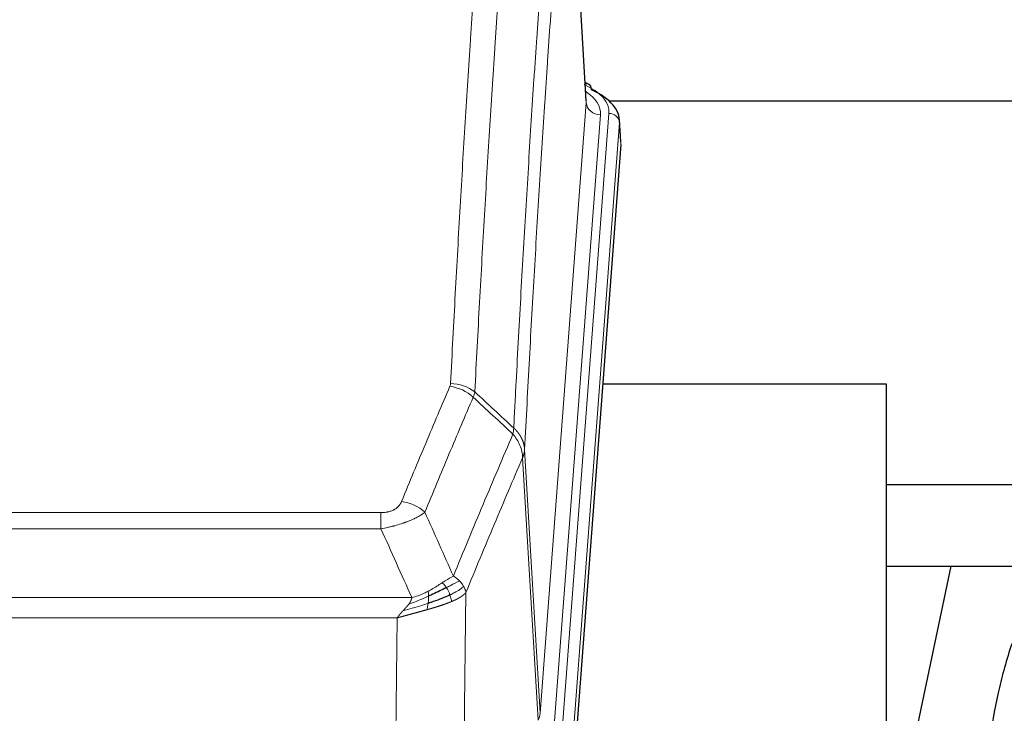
# Model space of a CAD drawing. Header units: inches. Extents: x 0 to 23760, y -13 to 16800.
# Tile 90 of 222: x 3705 to 3983, y 13853 to 14049. Entities that reach past the tile are written whole.
import ezdxf

# ---------------------------------------------------------------- set-up
doc = ezdxf.new("R2010")
doc.units = ezdxf.units.IN
doc.layers.add('254', color=7, linetype='Continuous', true_color=0xffffff)

msp = doc.modelspace()

# ---------------------------------------------------------------- linework, layer by layer
at = {"layer": '254', "color": 110, "linetype": 'Continuous', "lineweight": 13}
for p, q in [((3865.055, 14025.841), (3859.807, 14112.43)), ((3851.989, 13853.068), (3865.055, 14025.841)), ((3858.328, 13849.489), (3871.439, 14022.849)), ((3869.047, 14022.414), (3855.981, 13849.641)), ((3874.433, 14020.279), (3861.322, 13846.919)), ((3874.813, 14014), (3874.433, 14020.279)), ((3851.407, 13851.159), (3847.056, 13925.411)), ((3847.612, 13927.744), (3851.989, 13853.068)), ((3601.62, 13909.863), (3806.963, 13909.863)), ((3806.963, 13905.3), (3806.963, 13909.863)), ((3806.963, 13905.3), (3601.62, 13905.3)), ((3831.013, 13887.266), (3830.056, 13811.615)), ((3592.889, 13885.82), (3815.694, 13885.82)), ((3811.581, 13880.076), (3597.001, 13880.076)), ((3810.613, 13803.58), (3811.581, 13880.076))]:
    msp.add_line(p, q, dxfattribs=at)
at = {"layer": '254', "color": 2, "linetype": 'Continuous', "lineweight": 25}
for p, q in [((3865.06, 14026.416), (3859.809, 14113.053)), ((3865.691, 14031.123), (3864.748, 14031.559)), ((4010.788, 14026.289), (3871.602, 14026.289)), ((3874.819, 14014.783), (3874.438, 14021.066)), ((3874.813, 14014), (3861.695, 13840.546)), ((3949.951, 13946.236), (3869.683, 13946.236)), ((3949.951, 13757.434), (3949.951, 13946.236)), ((4010.788, 13917.686), (3949.947, 13917.686)), ((3968.178, 13894.746), (3949.951, 13808.261)), ((3949.955, 13894.748), (4020.388, 13894.748))]:
    msp.add_line(p, q, dxfattribs=at)
at = {"layer": '254', "color": 110, "linetype": 'Continuous', "lineweight": 13}
for centre, major_axis, ratio, start_param, end_param in [((3864.433, 14028.4), (1.258, 2.724), 0.6272114, 6.2831797, 6.7581181), ((3847.419, 14023.223), (24.034, 0.016), 0.461198, 6.2480186, 7.0671317), ((3845.028, 14022.788), (24.034, 0.016), 0.461198, 6.2480186, 6.8801307), ((3869.047, 14025.962), (3.989, -0.302), 0.8864705, 3.2608937, 4.7793301), ((3871.439, 14020.188), (2.991, -0.226), 0.8864705, 0.119301, 1.6377375), ((3826.471, 13937.323), (-9.188, 3.948), 0.8056434, 4.2999866, 5.045624), ((3826.658, 13938.115), (-9.987, 0.512), 0.8285973, 3.9974013, 4.7548106), ((3812.81, 13904.862), (9.245, -3.812), 0.7933159, 1.14397, 1.886928), ((3831.963, 13853.58), (-20.038, 0.241), 0.4621297, 2.903225, 3.1123764)]:
    msp.add_ellipse(centre, major_axis=major_axis, ratio=ratio, start_param=start_param, end_param=end_param, dxfattribs=at)
at = {"layer": '254', "color": 2, "linetype": 'Continuous', "lineweight": 25}
for centre, major_axis, ratio, start_param, end_param in [((3864.433, 14028.4), (1.258, 2.724), 0.6272114, 5.3993548, 6.2831797), ((3847.419, 14020.562), (27.03, 0.194), 0.4633579, 6.2451225, 7.0642357)]:
    msp.add_ellipse(centre, major_axis=major_axis, ratio=ratio, start_param=start_param, end_param=end_param, dxfattribs=at)
at = {"layer": '254', "color": 110, "linetype": 'Continuous', "lineweight": 13}
for points, knots in [([(3826.658, 13946.404), (3827.096, 13954.983), (3827.986, 13971.902), (3828.907, 13988.344), (3829.609, 14000.497), (3829.845, 14004.518), (3830.321, 14012.501), (3830.561, 14016.462), (3831.286, 14028.258), (3831.777, 14035.999), (3832.401, 14045.524), (3832.526, 14047.421), (3832.777, 14051.199), (3833.156, 14056.844), (3833.538, 14062.418), (3834.309, 14073.472), (3835.351, 14087.961), (3836.959, 14108.946), (3838.059, 14122.436), (3838.617, 14129.056)], [0, 0, 0, 0, 0.125, 0.25, 0.25, 0.3125, 0.3125, 0.375, 0.375, 0.5, 0.5, 0.53125, 0.53125, 0.5625, 0.625, 0.625, 0.75, 0.875, 1, 1, 1, 1]), ([(3845.5, 14126.467), (3844.942, 14119.854), (3843.84, 14106.38), (3842.23, 14085.419), (3841.186, 14070.947), (3840.415, 14059.905), (3840.032, 14054.338), (3839.653, 14048.7), (3839.401, 14044.926), (3839.276, 14043.031), (3838.651, 14033.517), (3838.16, 14025.785), (3837.433, 14014.003), (3837.193, 14010.046), (3836.717, 14002.073), (3836.48, 13998.057), (3835.777, 13985.918), (3834.856, 13969.495), (3833.964, 13952.597), (3833.526, 13944.028)], [0, 0, 0, 0, 0.125, 0.25, 0.375, 0.375, 0.4375, 0.46875, 0.46875, 0.5, 0.5, 0.625, 0.625, 0.6875, 0.6875, 0.75, 0.75, 0.875, 1, 1, 1, 1]), ([(3844.523, 13933.806), (3844.578, 13934.896), (3844.634, 13935.985), (3844.746, 13938.157), (3844.915, 13941.411), (3845.31, 13948.961), (3845.654, 13955.362), (3846.347, 13968.072), (3847.287, 13984.769), (3848.746, 14009.071), (3849.75, 14024.775), (3850.324, 14033.469), (3850.388, 14034.433), (3850.516, 14036.357), (3850.708, 14039.238), (3851.16, 14045.916), (3851.551, 14051.569), (3851.88, 14056.239), (3851.946, 14057.171), (3852.078, 14059.031), (3852.276, 14061.816), (3852.741, 14068.269), (3853.144, 14073.728), (3853.956, 14084.547), (3855.053, 14098.711), (3856.18, 14112.355), (3856.752, 14119.046)], [0, 0, 0, 0, 0.015625, 0.015625, 0.03125, 0.0625, 0.125, 0.125, 0.25, 0.375, 0.5, 0.5, 0.515625, 0.515625, 0.53125, 0.5625, 0.625, 0.625, 0.640625, 0.640625, 0.65625, 0.6875, 0.75, 0.75, 0.875, 1, 1, 1, 1]), ([(3859.807, 14112.43), (3859.237, 14105.757), (3858.113, 14092.152), (3857.019, 14078.027), (3856.209, 14067.239), (3855.808, 14061.796), (3855.344, 14055.361), (3855.146, 14052.585), (3855.015, 14050.731), (3854.949, 14049.801), (3854.621, 14045.144), (3854.231, 14039.508), (3853.781, 14032.85), (3853.589, 14029.978), (3853.461, 14028.06), (3853.397, 14027.099), (3852.825, 14018.431), (3851.823, 14002.774), (3850.369, 13978.547), (3848.963, 13953.579), (3848.057, 13936.439), (3847.612, 13927.744)], [0, 0, 0, 0, 0.125, 0.25, 0.25, 0.3125, 0.34375, 0.359375, 0.359375, 0.375, 0.375, 0.4375, 0.46875, 0.484375, 0.484375, 0.5, 0.5, 0.625, 0.75, 0.875, 1, 1, 1, 1]), ([(3812.81, 13913.017), (3813.944, 13915.779), (3815.079, 13918.529), (3817.351, 13924.007), (3818.489, 13926.734), (3821.904, 13934.882), (3824.185, 13940.269), (3826.471, 13945.61)], [0, 0, 0, 0, 0.25, 0.25, 0.5, 0.5, 1, 1, 1, 1]), ([(3826.658, 13946.404), (3826.651, 13946.27), (3826.632, 13946.137), (3826.57, 13945.872), (3826.527, 13945.74), (3826.471, 13945.61)], [0, 0, 0, 0, 0.5, 0.5, 1, 1, 1, 1]), ([(3833.067, 13942.523), (3830.779, 13937.187), (3828.495, 13931.805), (3825.075, 13923.664), (3823.937, 13920.939), (3821.661, 13915.466), (3820.525, 13912.719), (3819.39, 13909.96)], [0, 0, 0, 0, 0.5, 0.5, 0.75, 0.75, 1, 1, 1, 1]), ([(3844.523, 13933.806), (3844.502, 13933.542), (3844.486, 13933.255), (3844.428, 13932.665), (3844.386, 13932.363), (3844.311, 13932.069)], [0, 0, 0, 0, 0.5, 0.5, 1, 1, 1, 1]), ([(3844.523, 13933.806), (3844.535, 13933.795), (3844.561, 13933.772), (3844.599, 13933.737), (3844.637, 13933.702), (3844.675, 13933.667), (3844.713, 13933.631), (3844.752, 13933.595), (3844.79, 13933.558), (3844.829, 13933.521), (3844.868, 13933.483), (3844.906, 13933.445), (3844.945, 13933.406), (3844.984, 13933.367), (3845.023, 13933.327), (3845.062, 13933.287), (3845.101, 13933.247), (3845.14, 13933.206), (3845.18, 13933.164), (3845.219, 13933.122), (3845.258, 13933.079), (3845.297, 13933.036), (3845.336, 13932.993), (3845.376, 13932.949), (3845.415, 13932.904), (3845.454, 13932.859), (3845.493, 13932.813), (3845.532, 13932.767), (3845.571, 13932.721), (3845.61, 13932.674), (3845.649, 13932.626), (3845.688, 13932.578), (3845.727, 13932.529), (3845.766, 13932.48), (3845.804, 13932.43), (3845.843, 13932.38), (3845.881, 13932.329), (3845.919, 13932.277), (3845.958, 13932.225), (3845.996, 13932.173), (3846.033, 13932.12), (3846.071, 13932.066), (3846.109, 13932.012), (3846.146, 13931.957), (3846.183, 13931.902), (3846.22, 13931.846), (3846.256, 13931.79), (3846.293, 13931.733), (3846.329, 13931.675), (3846.365, 13931.617), (3846.401, 13931.559), (3846.436, 13931.5), (3846.471, 13931.44), (3846.506, 13931.38), (3846.541, 13931.319), (3846.575, 13931.257), (3846.609, 13931.195), (3846.643, 13931.133), (3846.676, 13931.07), (3846.711, 13931.002), (3846.748, 13930.929), (3846.786, 13930.851), (3846.824, 13930.773), (3846.861, 13930.695), (3846.897, 13930.616), (3846.932, 13930.537), (3846.966, 13930.458), (3846.999, 13930.379), (3847.032, 13930.299), (3847.064, 13930.219), (3847.095, 13930.139), (3847.125, 13930.059), (3847.154, 13929.978), (3847.182, 13929.897), (3847.21, 13929.816), (3847.236, 13929.735), (3847.262, 13929.654), (3847.287, 13929.572), (3847.311, 13929.49), (3847.334, 13929.408), (3847.356, 13929.326), (3847.378, 13929.244), (3847.398, 13929.162), (3847.418, 13929.079), (3847.437, 13928.996), (3847.455, 13928.914), (3847.472, 13928.831), (3847.488, 13928.748), (3847.503, 13928.664), (3847.517, 13928.581), (3847.531, 13928.498), (3847.543, 13928.414), (3847.555, 13928.331), (3847.566, 13928.247), (3847.576, 13928.163), (3847.585, 13928.08), (3847.593, 13927.996), (3847.6, 13927.912), (3847.607, 13927.828), (3847.61, 13927.772), (3847.612, 13927.744)], [0, 0, 0, 0, 0.0069372, 0.0139334, 0.0209887, 0.028103, 0.0352764, 0.0425088, 0.0498003, 0.0571509, 0.0645605, 0.0720292, 0.0795569, 0.0871437, 0.0947896, 0.1024945, 0.1102584, 0.1180815, 0.1259636, 0.1339048, 0.141905, 0.1499643, 0.1580827, 0.1662601, 0.1744966, 0.1827922, 0.1911468, 0.1995605, 0.2080333, 0.2165651, 0.225156, 0.233806, 0.2425151, 0.2512832, 0.2601104, 0.2689967, 0.277942, 0.2869465, 0.29601, 0.3051325, 0.3143142, 0.3235549, 0.3328547, 0.3422136, 0.3516315, 0.3611085, 0.3706446, 0.3802398, 0.3898941, 0.3996074, 0.4093798, 0.4192113, 0.4291019, 0.4390515, 0.4490602, 0.459128, 0.4692549, 0.4794409, 0.4896859, 0.4999901, 0.5124905, 0.524991, 0.5374914, 0.5499918, 0.5624922, 0.5749926, 0.587493, 0.5999934, 0.6124937, 0.6249941, 0.6374944, 0.6499948, 0.6624951, 0.6749954, 0.6874957, 0.699996, 0.7124963, 0.7249966, 0.7374968, 0.7499971, 0.7624973, 0.7749976, 0.7874978, 0.799998, 0.8124982, 0.8249984, 0.8374986, 0.8499988, 0.8624989, 0.8749991, 0.8874992, 0.8999993, 0.9124995, 0.9249996, 0.9374997, 0.9499998, 0.9624998, 0.9749999, 0.9875, 1, 1, 1, 1]), ([(3827.457, 13891.912), (3828.855, 13895.327), (3830.254, 13898.725), (3833.056, 13905.486), (3834.459, 13908.85), (3838.673, 13918.89), (3841.488, 13925.514), (3844.311, 13932.069)], [0, 0, 0, 0, 0.25, 0.25, 0.5, 0.5, 1, 1, 1, 1]), ([(3844.311, 13932.069), (3844.719, 13931.586), (3845.092, 13931.075), (3845.75, 13930.011), (3846.036, 13929.459), (3846.507, 13928.327), (3846.693, 13927.748), (3846.957, 13926.582), (3847.034, 13925.994), (3847.056, 13925.411)], [0, 0, 0, 0, 0.25, 0.25, 0.5, 0.5, 0.75, 0.75, 1, 1, 1, 1]), ([(3847.056, 13925.411), (3844.37, 13919.178), (3841.69, 13912.883), (3837.679, 13903.346), (3836.344, 13900.152), (3833.676, 13893.732), (3832.344, 13890.507), (3831.013, 13887.266)], [0, 0, 0, 0, 0.5, 0.5, 0.75, 0.75, 1, 1, 1, 1]), ([(3847.612, 13927.744), (3847.612, 13927.737), (3847.61, 13927.711), (3847.607, 13927.655), (3847.6, 13927.563), (3847.588, 13927.436), (3847.57, 13927.274), (3847.541, 13927.077), (3847.499, 13926.844), (3847.455, 13926.645), (3847.417, 13926.491), (3847.391, 13926.395), (3847.365, 13926.302), (3847.338, 13926.21), (3847.311, 13926.121), (3847.283, 13926.033), (3847.255, 13925.948), (3847.227, 13925.865), (3847.198, 13925.784), (3847.17, 13925.705), (3847.141, 13925.629), (3847.112, 13925.554), (3847.084, 13925.482), (3847.065, 13925.434), (3847.056, 13925.411)], [0, 0, 0, 0, 0.0092499, 0.0337179, 0.073404, 0.128308, 0.1984299, 0.2837694, 0.3843264, 0.5001005, 0.5424888, 0.5838484, 0.6241794, 0.6634821, 0.7017567, 0.7390032, 0.7752221, 0.8104134, 0.8445775, 0.8777146, 0.909825, 0.9409091, 0.9709673, 1, 1, 1, 1]), ([(3812.81, 13913.017), (3812.788, 13912.966), (3812.766, 13912.915), (3812.72, 13912.813), (3812.696, 13912.763), (3812.621, 13912.611), (3812.566, 13912.511), (3812.448, 13912.314), (3812.385, 13912.216), (3812.248, 13912.023), (3812.175, 13911.928), (3812.018, 13911.74), (3811.934, 13911.648), (3811.798, 13911.511), (3811.752, 13911.466), (3811.655, 13911.376), (3811.606, 13911.332), (3811.452, 13911.201), (3811.344, 13911.116), (3811.116, 13910.953), (3810.996, 13910.875), (3810.807, 13910.762), (3810.709, 13910.706), (3810.609, 13910.653), (3810.54, 13910.618), (3810.506, 13910.6), (3810.331, 13910.515), (3810.187, 13910.451), (3809.74, 13910.274), (3809.423, 13910.175), (3809.003, 13910.075), (3808.918, 13910.057), (3808.745, 13910.022), (3808.658, 13910.006), (3808.396, 13909.962), (3808.22, 13909.938), (3807.866, 13909.9), (3807.687, 13909.886), (3807.327, 13909.868), (3807.145, 13909.863), (3806.963, 13909.863)], [0, 0, 0, 0, 0.03125, 0.03125, 0.0625, 0.0625, 0.125, 0.125, 0.1875, 0.1875, 0.25, 0.25, 0.3125, 0.3125, 0.34375, 0.34375, 0.375, 0.375, 0.4375, 0.4375, 0.5, 0.5, 0.53125, 0.546875, 0.546875, 0.5625, 0.5625, 0.625, 0.625, 0.75, 0.75, 0.78125, 0.78125, 0.8125, 0.8125, 0.875, 0.875, 0.9375, 0.9375, 1, 1, 1, 1]), ([(3819.39, 13909.96), (3819.092, 13909.727), (3818.766, 13909.496), (3818.053, 13909.038), (3817.666, 13908.812), (3817.038, 13908.475), (3816.766, 13908.336), (3816.481, 13908.198), (3816.366, 13908.142), (3816.307, 13908.115), (3816.132, 13908.032), (3816.013, 13907.978), (3815.411, 13907.706), (3814.902, 13907.496), (3814.229, 13907.24), (3814.093, 13907.189), (3813.886, 13907.114), (3813.817, 13907.089), (3813.677, 13907.039), (3813.607, 13907.014), (3813.255, 13906.891), (3812.968, 13906.795), (3812.092, 13906.514), (3811.487, 13906.337), (3810.783, 13906.147), (3810.705, 13906.127), (3810.547, 13906.085), (3810.468, 13906.065), (3810.23, 13906.004), (3810.071, 13905.964), (3809.591, 13905.846), (3809.268, 13905.771), (3808.293, 13905.554), (3807.633, 13905.421), (3806.963, 13905.3)], [0, 0, 0, 0, 0.125, 0.125, 0.25, 0.25, 0.3125, 0.328125, 0.328125, 0.34375, 0.34375, 0.375, 0.375, 0.5, 0.5, 0.53125, 0.53125, 0.546875, 0.546875, 0.5625, 0.5625, 0.625, 0.625, 0.75, 0.75, 0.765625, 0.765625, 0.78125, 0.78125, 0.8125, 0.8125, 0.875, 0.875, 1, 1, 1, 1]), ([(3827.457, 13891.912), (3826.764, 13891.585), (3825.997, 13891.119), (3824.871, 13890.399), (3824.58, 13890.21), (3824.281, 13890.017)], [0, 0, 0, 0, 0.75, 0.75, 1, 1, 1, 1]), ([(3829.164, 13890.567), (3829.041, 13890.691), (3828.913, 13890.812), (3828.58, 13891.108), (3828.37, 13891.279), (3827.928, 13891.607), (3827.697, 13891.763), (3827.457, 13891.912)], [0, 0, 0, 0, 0.25, 0.25, 0.625, 0.625, 1, 1, 1, 1]), ([(3824.281, 13890.017), (3824.132, 13889.92), (3823.98, 13889.821), (3823.366, 13889.424), (3822.887, 13889.117), (3821.892, 13888.503), (3821.378, 13888.197), (3820.671, 13887.802), (3820.492, 13887.705), (3820.312, 13887.609)], [0, 0, 0, 0, 0.125, 0.125, 0.5, 0.5, 0.875, 0.875, 1, 1, 1, 1]), ([(3825.506, 13888.636), (3825.407, 13888.792), (3825.306, 13888.939), (3825.049, 13889.283), (3824.891, 13889.467), (3824.581, 13889.783), (3824.427, 13889.915), (3824.281, 13890.017)], [0, 0, 0, 0, 0.25, 0.25, 0.625, 0.625, 1, 1, 1, 1]), ([(3829.164, 13890.567), (3828.465, 13890.184), (3827.594, 13889.712), (3826.234, 13889.007), (3825.877, 13888.824), (3825.506, 13888.636)], [0, 0, 0, 0, 0.75, 0.75, 1, 1, 1, 1]), ([(3830.374, 13888.979), (3830.335, 13889.049), (3830.295, 13889.118), (3830.127, 13889.394), (3829.988, 13889.597), (3829.685, 13889.996), (3829.52, 13890.19), (3829.285, 13890.443), (3829.225, 13890.505), (3829.164, 13890.567)], [0, 0, 0, 0, 0.125, 0.125, 0.5, 0.5, 0.875, 0.875, 1, 1, 1, 1]), ([(3820.312, 13887.609), (3819.952, 13887.417), (3819.584, 13887.232), (3818.09, 13886.528), (3816.914, 13886.086), (3815.694, 13885.82)], [0, 0, 0, 0, 0.25, 0.25, 1, 1, 1, 1]), ([(3820.462, 13886.239), (3820.464, 13886.394), (3820.462, 13886.542), (3820.449, 13886.886), (3820.433, 13887.069), (3820.385, 13887.382), (3820.352, 13887.511), (3820.312, 13887.609)], [0, 0, 0, 0, 0.25, 0.25, 0.625, 0.625, 1, 1, 1, 1]), ([(3826.491, 13886.563), (3826.461, 13886.652), (3826.428, 13886.741), (3826.294, 13887.098), (3826.181, 13887.368), (3825.931, 13887.897), (3825.795, 13888.155), (3825.604, 13888.479), (3825.555, 13888.559), (3825.506, 13888.636)], [0, 0, 0, 0, 0.125, 0.125, 0.5, 0.5, 0.875, 0.875, 1, 1, 1, 1]), ([(3830.374, 13888.979), (3829.762, 13888.395), (3828.866, 13887.787), (3827.336, 13886.971), (3826.926, 13886.767), (3826.491, 13886.563)], [0, 0, 0, 0, 0.75, 0.75, 1, 1, 1, 1]), ([(3826.982, 13884.718), (3826.91, 13885.079), (3826.811, 13885.537), (3826.609, 13886.213), (3826.553, 13886.387), (3826.491, 13886.563)], [0, 0, 0, 0, 0.75, 0.75, 1, 1, 1, 1]), ([(3831.013, 13887.266), (3831.007, 13887.259), (3830.995, 13887.244), (3830.977, 13887.223), (3830.959, 13887.201), (3830.941, 13887.18), (3830.922, 13887.159), (3830.903, 13887.138), (3830.884, 13887.117), (3830.865, 13887.096), (3830.846, 13887.075), (3830.827, 13887.054), (3830.807, 13887.033), (3830.787, 13887.013), (3830.767, 13886.992), (3830.747, 13886.972), (3830.727, 13886.951), (3830.707, 13886.931), (3830.686, 13886.911), (3830.665, 13886.891), (3830.645, 13886.871), (3830.624, 13886.851), (3830.603, 13886.831), (3830.581, 13886.811), (3830.56, 13886.792), (3830.538, 13886.772), (3830.517, 13886.752), (3830.495, 13886.733), (3830.473, 13886.714), (3830.451, 13886.694), (3830.429, 13886.675), (3830.407, 13886.656), (3830.385, 13886.637), (3830.362, 13886.618), (3830.34, 13886.599), (3830.317, 13886.581), (3830.294, 13886.562), (3830.271, 13886.544), (3830.249, 13886.525), (3830.226, 13886.507), (3830.202, 13886.488), (3830.179, 13886.47), (3830.156, 13886.452), (3830.132, 13886.434), (3830.109, 13886.416), (3830.085, 13886.398), (3830.062, 13886.38), (3830.038, 13886.363), (3830.014, 13886.345), (3829.99, 13886.327), (3829.967, 13886.31), (3829.943, 13886.293), (3829.919, 13886.275), (3829.894, 13886.258), (3829.87, 13886.241), (3829.846, 13886.224), (3829.822, 13886.207), (3829.797, 13886.19), (3829.773, 13886.173), (3829.748, 13886.157), (3829.724, 13886.14), (3829.699, 13886.123), (3829.675, 13886.107), (3829.65, 13886.09), (3829.625, 13886.074), (3829.601, 13886.058), (3829.576, 13886.042), (3829.551, 13886.026), (3829.526, 13886.01), (3829.501, 13885.994), (3829.477, 13885.978), (3829.452, 13885.962), (3829.427, 13885.947), (3829.402, 13885.931), (3829.377, 13885.916), (3829.352, 13885.9), (3829.327, 13885.885), (3829.302, 13885.87), (3829.277, 13885.855), (3829.252, 13885.84), (3829.227, 13885.825), (3829.202, 13885.81), (3829.176, 13885.795), (3829.151, 13885.78), (3829.126, 13885.765), (3829.101, 13885.751), (3829.076, 13885.736), (3829.051, 13885.722), (3829.026, 13885.707), (3829.001, 13885.693), (3828.976, 13885.679), (3828.951, 13885.665), (3828.926, 13885.651), (3828.901, 13885.637), (3828.876, 13885.623), (3828.851, 13885.609), (3828.826, 13885.595), (3828.801, 13885.582), (3828.776, 13885.568), (3828.751, 13885.555), (3828.726, 13885.541), (3828.701, 13885.528), (3828.677, 13885.515), (3828.652, 13885.501), (3828.627, 13885.488), (3828.602, 13885.475), (3828.578, 13885.462), (3828.553, 13885.449), (3828.528, 13885.436), (3828.504, 13885.424), (3828.479, 13885.411), (3828.455, 13885.398), (3828.43, 13885.386), (3828.406, 13885.374), (3828.382, 13885.361), (3828.357, 13885.349), (3828.333, 13885.337), (3828.309, 13885.324), (3828.285, 13885.312), (3828.261, 13885.3), (3828.237, 13885.289), (3828.213, 13885.277), (3828.189, 13885.265), (3828.165, 13885.253), (3828.141, 13885.242), (3828.117, 13885.23), (3828.094, 13885.219), (3828.07, 13885.207), (3828.047, 13885.196), (3828.023, 13885.185), (3828, 13885.173), (3827.976, 13885.162), (3827.953, 13885.151), (3827.93, 13885.14), (3827.907, 13885.129), (3827.884, 13885.118), (3827.861, 13885.108), (3827.838, 13885.097), (3827.815, 13885.086), (3827.792, 13885.076), (3827.77, 13885.065), (3827.747, 13885.055), (3827.725, 13885.045), (3827.702, 13885.034), (3827.68, 13885.024), (3827.658, 13885.014), (3827.636, 13885.004), (3827.614, 13884.994), (3827.592, 13884.984), (3827.57, 13884.974), (3827.548, 13884.964), (3827.527, 13884.955), (3827.505, 13884.945), (3827.484, 13884.935), (3827.462, 13884.926), (3827.441, 13884.916), (3827.42, 13884.907), (3827.399, 13884.898), (3827.378, 13884.889), (3827.357, 13884.879), (3827.336, 13884.87), (3827.316, 13884.861), (3827.295, 13884.852), (3827.275, 13884.843), (3827.254, 13884.834), (3827.234, 13884.826), (3827.214, 13884.817), (3827.194, 13884.808), (3827.174, 13884.8), (3827.154, 13884.791), (3827.135, 13884.783), (3827.115, 13884.774), (3827.096, 13884.766), (3827.076, 13884.758), (3827.057, 13884.75), (3827.038, 13884.742), (3827.019, 13884.734), (3827, 13884.726), (3826.988, 13884.72), (3826.982, 13884.718)], [0, 0, 0, 0, 0.0080212, 0.0160154, 0.0239827, 0.0319231, 0.0398365, 0.0477229, 0.0555824, 0.0634149, 0.0712205, 0.0789992, 0.0867509, 0.0944756, 0.1021734, 0.1098443, 0.1174881, 0.1251051, 0.1326951, 0.1402581, 0.1477942, 0.1553034, 0.1627856, 0.1702408, 0.1776691, 0.1850704, 0.1924448, 0.1997923, 0.2071128, 0.2144063, 0.2216729, 0.2289126, 0.2361253, 0.243311, 0.2504698, 0.2576016, 0.2647065, 0.2717845, 0.2788355, 0.2858595, 0.2928566, 0.2998268, 0.30677, 0.3136862, 0.3205755, 0.3274379, 0.3342733, 0.3410817, 0.3478632, 0.3546178, 0.3613454, 0.3680461, 0.3747198, 0.3813665, 0.3879863, 0.3945792, 0.4011451, 0.4076841, 0.4141961, 0.4206811, 0.4271393, 0.4335704, 0.4399746, 0.4463519, 0.4527022, 0.4590256, 0.465322, 0.4715915, 0.477834, 0.4840496, 0.4902382, 0.4963999, 0.5025346, 0.5086424, 0.5147232, 0.5207771, 0.526804, 0.532804, 0.5387771, 0.5447232, 0.5506423, 0.5565345, 0.5623997, 0.568238, 0.5740494, 0.5798338, 0.5855912, 0.5913217, 0.5970253, 0.6027019, 0.6083515, 0.6139742, 0.61957, 0.6251388, 0.6306807, 0.6361956, 0.6416836, 0.6471446, 0.6525787, 0.6579858, 0.663366, 0.6687192, 0.6740455, 0.6793448, 0.6846172, 0.6898627, 0.6950812, 0.7002727, 0.7054373, 0.710575, 0.7156857, 0.7207694, 0.7258262, 0.7308561, 0.735859, 0.740835, 0.745784, 0.7507061, 0.7556012, 0.7604694, 0.7653107, 0.7701249, 0.7749123, 0.7796727, 0.7844061, 0.7891127, 0.7937922, 0.7984448, 0.8030705, 0.8076692, 0.812241, 0.8167858, 0.8213037, 0.8257947, 0.8302587, 0.8346957, 0.8391058, 0.843489, 0.8478452, 0.8521745, 0.8564768, 0.8607522, 0.8650006, 0.8692221, 0.8734166, 0.8775842, 0.8817249, 0.8858386, 0.8899254, 0.8939852, 0.8980181, 0.902024, 0.906003, 0.909955, 0.9138802, 0.9177783, 0.9216495, 0.9254938, 0.9293111, 0.9331015, 0.936865, 0.9406015, 0.944311, 0.9479937, 0.9516493, 0.9552781, 0.9588799, 0.9624547, 0.9660026, 0.9695236, 0.9730176, 0.9764847, 0.9799249, 0.9833381, 0.9867243, 0.9900837, 0.993416, 0.9967215, 1, 1, 1, 1]), ([(3831.013, 13887.266), (3830.929, 13887.699), (3830.787, 13888.133), (3830.524, 13888.699), (3830.452, 13888.84), (3830.374, 13888.979)], [0, 0, 0, 0, 0.75, 0.75, 1, 1, 1, 1]), ([(3820.293, 13884.179), (3819.716, 13883.988), (3819.128, 13883.8), (3816.754, 13883.058), (3814.924, 13882.528), (3813.152, 13882.024)], [0, 0, 0, 0, 0.25, 0.25, 1, 1, 1, 1]), ([(3813.152, 13882.024), (3813.166, 13882.04), (3813.194, 13882.07), (3813.236, 13882.115), (3813.276, 13882.159), (3813.316, 13882.201), (3813.354, 13882.243), (3813.392, 13882.283), (3813.428, 13882.323), (3813.463, 13882.361), (3813.498, 13882.398), (3813.531, 13882.434), (3813.563, 13882.468), (3813.594, 13882.502), (3813.624, 13882.534), (3813.653, 13882.566), (3813.681, 13882.596), (3813.708, 13882.625), (3813.733, 13882.653), (3813.758, 13882.679), (3813.782, 13882.705), (3813.804, 13882.73), (3813.826, 13882.753), (3813.846, 13882.775), (3813.866, 13882.796), (3813.884, 13882.816), (3813.902, 13882.835), (3813.918, 13882.852), (3813.933, 13882.869), (3813.947, 13882.884), (3813.96, 13882.899), (3813.972, 13882.912), (3813.983, 13882.924), (3813.993, 13882.934), (3814.002, 13882.944), (3814.01, 13882.953), (3814.017, 13882.96), (3814.023, 13882.966), (3814.027, 13882.971), (3814.04, 13882.985), (3814.061, 13883.008), (3814.09, 13883.041), (3814.118, 13883.073), (3814.147, 13883.104), (3814.175, 13883.136), (3814.202, 13883.167), (3814.229, 13883.198), (3814.256, 13883.229), (3814.283, 13883.26), (3814.309, 13883.29), (3814.335, 13883.32), (3814.361, 13883.35), (3814.386, 13883.38), (3814.411, 13883.409), (3814.436, 13883.438), (3814.46, 13883.467), (3814.484, 13883.496), (3814.508, 13883.524), (3814.531, 13883.553), (3814.554, 13883.581), (3814.577, 13883.608), (3814.599, 13883.636), (3814.621, 13883.663), (3814.643, 13883.69), (3814.664, 13883.716), (3814.685, 13883.743), (3814.706, 13883.769), (3814.726, 13883.795), (3814.746, 13883.821), (3814.766, 13883.846), (3814.786, 13883.872), (3814.805, 13883.897), (3814.817, 13883.913), (3814.823, 13883.922)], [0, 0, 0, 0, 0.0247661, 0.0489206, 0.0724636, 0.0953949, 0.1177147, 0.1394229, 0.1605195, 0.1810045, 0.2008779, 0.2201398, 0.23879, 0.2568287, 0.2742558, 0.2910713, 0.3072753, 0.3228676, 0.3378484, 0.3522176, 0.3659752, 0.3791212, 0.3916556, 0.4035785, 0.4148897, 0.4255894, 0.4356775, 0.445154, 0.454019, 0.4622723, 0.4699141, 0.4769443, 0.4833629, 0.48917, 0.4943654, 0.4989493, 0.5029216, 0.5062824, 0.5090316, 0.5111692, 0.5284651, 0.5456049, 0.5625886, 0.5794163, 0.5960881, 0.612604, 0.6289642, 0.6451687, 0.6612176, 0.6771111, 0.6928491, 0.7084319, 0.7238594, 0.7391318, 0.7542492, 0.7692118, 0.7840195, 0.7986726, 0.8131712, 0.8275153, 0.8417051, 0.8557408, 0.8696224, 0.8833501, 0.8969241, 0.9103445, 0.9236114, 0.936725, 0.9496856, 0.9624932, 0.975148, 0.9876502, 1, 1, 1, 1]), ([(3820.462, 13886.239), (3820.005, 13886.035), (3819.541, 13885.832), (3817.67, 13885.027), (3816.234, 13884.444), (3814.823, 13883.922)], [0, 0, 0, 0, 0.25, 0.25, 1, 1, 1, 1]), ([(3814.823, 13883.922), (3814.831, 13883.932), (3814.847, 13883.953), (3814.871, 13883.985), (3814.894, 13884.017), (3814.917, 13884.049), (3814.94, 13884.081), (3814.962, 13884.112), (3814.984, 13884.144), (3815.006, 13884.175), (3815.027, 13884.206), (3815.048, 13884.237), (3815.069, 13884.268), (3815.089, 13884.299), (3815.109, 13884.33), (3815.129, 13884.361), (3815.148, 13884.392), (3815.167, 13884.422), (3815.186, 13884.453), (3815.204, 13884.483), (3815.222, 13884.513), (3815.24, 13884.543), (3815.257, 13884.573), (3815.274, 13884.603), (3815.291, 13884.633), (3815.307, 13884.663), (3815.323, 13884.693), (3815.339, 13884.722), (3815.354, 13884.752), (3815.369, 13884.781), (3815.384, 13884.81), (3815.398, 13884.839), (3815.412, 13884.868), (3815.426, 13884.897), (3815.439, 13884.926), (3815.452, 13884.955), (3815.465, 13884.984), (3815.477, 13885.012), (3815.489, 13885.04), (3815.501, 13885.069), (3815.512, 13885.097), (3815.523, 13885.125), (3815.534, 13885.153), (3815.544, 13885.181), (3815.554, 13885.209), (3815.564, 13885.237), (3815.574, 13885.264), (3815.583, 13885.292), (3815.591, 13885.319), (3815.6, 13885.346), (3815.608, 13885.374), (3815.616, 13885.401), (3815.623, 13885.428), (3815.63, 13885.454), (3815.637, 13885.481), (3815.643, 13885.508), (3815.649, 13885.535), (3815.655, 13885.561), (3815.66, 13885.587), (3815.665, 13885.614), (3815.67, 13885.64), (3815.675, 13885.666), (3815.679, 13885.692), (3815.682, 13885.718), (3815.686, 13885.743), (3815.689, 13885.769), (3815.692, 13885.795), (3815.693, 13885.812), (3815.694, 13885.82)], [0, 0, 0, 0, 0.0185022, 0.0368847, 0.0551481, 0.073293, 0.0913199, 0.1092294, 0.1270222, 0.1446988, 0.1622598, 0.1797059, 0.1970378, 0.2142561, 0.2313614, 0.2483544, 0.265236, 0.2820066, 0.2986672, 0.3152184, 0.331661, 0.3479958, 0.3642235, 0.380345, 0.3963611, 0.4122725, 0.4280803, 0.4437851, 0.459388, 0.4748898, 0.4902915, 0.5055939, 0.5207981, 0.535905, 0.5509156, 0.565831, 0.5806521, 0.5953801, 0.6100159, 0.6245607, 0.6390157, 0.6533819, 0.6676604, 0.6818526, 0.6959596, 0.7099825, 0.7239227, 0.7377815, 0.75156, 0.7652597, 0.7788818, 0.7924277, 0.8058989, 0.8192966, 0.8326224, 0.8458776, 0.8590638, 0.8721825, 0.8852351, 0.8982233, 0.9111485, 0.9240124, 0.9368166, 0.9495628, 0.9622525, 0.9748874, 0.9874694, 1, 1, 1, 1]), ([(3826.982, 13884.718), (3826.967, 13884.711), (3826.938, 13884.699), (3826.893, 13884.68), (3826.849, 13884.662), (3826.805, 13884.643), (3826.76, 13884.625), (3826.715, 13884.607), (3826.671, 13884.588), (3826.626, 13884.57), (3826.581, 13884.552), (3826.536, 13884.533), (3826.491, 13884.515), (3826.445, 13884.497), (3826.4, 13884.479), (3826.355, 13884.461), (3826.309, 13884.443), (3826.264, 13884.425), (3826.218, 13884.407), (3826.172, 13884.389), (3826.126, 13884.371), (3826.08, 13884.353), (3826.034, 13884.335), (3825.988, 13884.317), (3825.942, 13884.3), (3825.895, 13884.282), (3825.849, 13884.264), (3825.803, 13884.247), (3825.756, 13884.229), (3825.709, 13884.211), (3825.663, 13884.194), (3825.616, 13884.176), (3825.569, 13884.159), (3825.522, 13884.142), (3825.475, 13884.124), (3825.428, 13884.107), (3825.381, 13884.09), (3825.334, 13884.072), (3825.287, 13884.055), (3825.239, 13884.038), (3825.192, 13884.021), (3825.144, 13884.004), (3825.097, 13883.987), (3825.049, 13883.97), (3825.002, 13883.953), (3824.954, 13883.936), (3824.906, 13883.919), (3824.858, 13883.902), (3824.811, 13883.885), (3824.763, 13883.868), (3824.715, 13883.852), (3824.667, 13883.835), (3824.619, 13883.818), (3824.571, 13883.802), (3824.522, 13883.785), (3824.474, 13883.768), (3824.426, 13883.752), (3824.378, 13883.735), (3824.329, 13883.719), (3824.281, 13883.703), (3824.233, 13883.686), (3824.184, 13883.67), (3824.136, 13883.653), (3824.087, 13883.637), (3824.038, 13883.621), (3823.99, 13883.605), (3823.941, 13883.589), (3823.893, 13883.572), (3823.844, 13883.556), (3823.795, 13883.54), (3823.746, 13883.524), (3823.698, 13883.508), (3823.649, 13883.492), (3823.6, 13883.476), (3823.551, 13883.46), (3823.502, 13883.445), (3823.453, 13883.429), (3823.404, 13883.413), (3823.355, 13883.397), (3823.306, 13883.382), (3823.257, 13883.366), (3823.208, 13883.35), (3823.159, 13883.335), (3823.11, 13883.319), (3823.061, 13883.303), (3823.012, 13883.288), (3822.963, 13883.272), (3822.914, 13883.257), (3822.865, 13883.242), (3822.816, 13883.226), (3822.767, 13883.211), (3822.717, 13883.195), (3822.668, 13883.18), (3822.619, 13883.165), (3822.57, 13883.15), (3822.521, 13883.135), (3822.472, 13883.119), (3822.422, 13883.104), (3822.373, 13883.089), (3822.324, 13883.074), (3822.275, 13883.059), (3822.226, 13883.044), (3822.176, 13883.029), (3822.127, 13883.014), (3822.078, 13882.999), (3822.029, 13882.984), (3821.98, 13882.97), (3821.931, 13882.955), (3821.881, 13882.94), (3821.832, 13882.925), (3821.783, 13882.91), (3821.734, 13882.896), (3821.685, 13882.881), (3821.636, 13882.866), (3821.587, 13882.852), (3821.538, 13882.837), (3821.489, 13882.823), (3821.44, 13882.808), (3821.391, 13882.794), (3821.341, 13882.779), (3821.292, 13882.765), (3821.243, 13882.751), (3821.195, 13882.736), (3821.146, 13882.722), (3821.097, 13882.707), (3821.048, 13882.693), (3820.999, 13882.679), (3820.95, 13882.665), (3820.901, 13882.651), (3820.852, 13882.636), (3820.804, 13882.622), (3820.755, 13882.608), (3820.706, 13882.594), (3820.657, 13882.58), (3820.609, 13882.566), (3820.56, 13882.552), (3820.511, 13882.538), (3820.463, 13882.524), (3820.414, 13882.51), (3820.366, 13882.496), (3820.317, 13882.482), (3820.269, 13882.468), (3820.22, 13882.455), (3820.172, 13882.441), (3820.124, 13882.427), (3820.075, 13882.413), (3820.027, 13882.4), (3819.995, 13882.39), (3819.979, 13882.386)], [0, 0, 0, 0, 0.0076941, 0.0153765, 0.0230472, 0.0307061, 0.0383534, 0.045989, 0.0536129, 0.061225, 0.0688255, 0.0764143, 0.0839914, 0.0915567, 0.0991104, 0.1066524, 0.1141827, 0.1217013, 0.1292082, 0.1367034, 0.1441869, 0.1516588, 0.1591189, 0.1665674, 0.1740041, 0.1814292, 0.1888426, 0.1962444, 0.2036344, 0.2110128, 0.2183794, 0.2257344, 0.2330778, 0.2404094, 0.2477294, 0.2550377, 0.2623343, 0.2696193, 0.2768926, 0.2841542, 0.2914041, 0.2986424, 0.305869, 0.313084, 0.3202872, 0.3274789, 0.3346588, 0.3418271, 0.3489838, 0.3561287, 0.3632621, 0.3703837, 0.3774937, 0.3845921, 0.3916788, 0.3987539, 0.4058173, 0.412869, 0.4199092, 0.4269376, 0.4339544, 0.4409596, 0.4479532, 0.454935, 0.4619053, 0.4688639, 0.4758109, 0.4827462, 0.4896699, 0.496582, 0.5034825, 0.5103713, 0.5172485, 0.524114, 0.5309679, 0.5378102, 0.5446409, 0.55146, 0.5582674, 0.5650632, 0.5718474, 0.57862, 0.5853809, 0.5921303, 0.598868, 0.6055941, 0.6123087, 0.6190116, 0.6257029, 0.6323825, 0.6390506, 0.6457071, 0.652352, 0.6589853, 0.665607, 0.672217, 0.6788155, 0.6854024, 0.6919777, 0.6985414, 0.7050935, 0.7116341, 0.718163, 0.7246804, 0.7311862, 0.7376804, 0.744163, 0.750634, 0.7570935, 0.7635413, 0.7699776, 0.7764024, 0.7828155, 0.7892171, 0.7956072, 0.8019856, 0.8083525, 0.8147079, 0.8210516, 0.8273839, 0.8337045, 0.8400136, 0.8463112, 0.8525972, 0.8588716, 0.8651345, 0.8713859, 0.8776257, 0.8838539, 0.8900706, 0.8962758, 0.9024695, 0.9086516, 0.9148221, 0.9209812, 0.9271287, 0.9332646, 0.9393891, 0.945502, 0.9516034, 0.9576933, 0.9637717, 0.9698385, 0.9758938, 0.9819376, 0.9879699, 0.9939907, 1, 1, 1, 1]), ([(3819.979, 13882.386), (3820.012, 13882.557), (3820.051, 13882.754), (3820.133, 13883.185), (3820.176, 13883.42), (3820.243, 13883.834), (3820.269, 13884.005), (3820.293, 13884.179)], [0, 0, 0, 0, 0.375, 0.375, 0.75, 0.75, 1, 1, 1, 1]), ([(3820.293, 13884.179), (3820.306, 13884.266), (3820.317, 13884.354), (3820.362, 13884.707), (3820.391, 13884.975), (3820.435, 13885.501), (3820.45, 13885.758), (3820.46, 13886.082), (3820.461, 13886.162), (3820.462, 13886.239)], [0, 0, 0, 0, 0.125, 0.125, 0.5, 0.5, 0.875, 0.875, 1, 1, 1, 1]), ([(3819.979, 13882.386), (3819.957, 13882.38), (3819.914, 13882.367), (3819.849, 13882.349), (3819.784, 13882.331), (3819.719, 13882.312), (3819.654, 13882.294), (3819.589, 13882.276), (3819.524, 13882.257), (3819.458, 13882.239), (3819.393, 13882.221), (3819.328, 13882.203), (3819.263, 13882.184), (3819.198, 13882.166), (3819.133, 13882.148), (3819.067, 13882.13), (3819.002, 13882.112), (3818.937, 13882.094), (3818.872, 13882.075), (3818.806, 13882.057), (3818.741, 13882.039), (3818.676, 13882.021), (3818.611, 13882.003), (3818.546, 13881.985), (3818.48, 13881.967), (3818.415, 13881.949), (3818.35, 13881.931), (3818.285, 13881.913), (3818.219, 13881.895), (3818.154, 13881.877), (3818.089, 13881.86), (3818.024, 13881.842), (3817.958, 13881.824), (3817.893, 13881.806), (3817.828, 13881.788), (3817.763, 13881.77), (3817.698, 13881.753), (3817.633, 13881.735), (3817.567, 13881.717), (3817.502, 13881.699), (3817.437, 13881.681), (3817.372, 13881.664), (3817.307, 13881.646), (3817.242, 13881.628), (3817.177, 13881.611), (3817.112, 13881.593), (3817.047, 13881.575), (3816.982, 13881.558), (3816.917, 13881.54), (3816.852, 13881.523), (3816.787, 13881.505), (3816.723, 13881.487), (3816.658, 13881.47), (3816.593, 13881.452), (3816.528, 13881.435), (3816.464, 13881.417), (3816.399, 13881.4), (3816.334, 13881.382), (3816.27, 13881.365), (3816.205, 13881.347), (3816.14, 13881.33), (3816.076, 13881.312), (3816.011, 13881.295), (3815.947, 13881.277), (3815.883, 13881.26), (3815.818, 13881.243), (3815.754, 13881.225), (3815.69, 13881.208), (3815.625, 13881.19), (3815.561, 13881.173), (3815.497, 13881.156), (3815.433, 13881.138), (3815.369, 13881.121), (3815.305, 13881.104), (3815.241, 13881.086), (3815.177, 13881.069), (3815.113, 13881.052), (3815.05, 13881.034), (3814.986, 13881.017), (3814.922, 13881), (3814.858, 13880.983), (3814.795, 13880.965), (3814.731, 13880.948), (3814.668, 13880.931), (3814.604, 13880.914), (3814.541, 13880.897), (3814.478, 13880.879), (3814.415, 13880.862), (3814.351, 13880.845), (3814.288, 13880.828), (3814.225, 13880.811), (3814.162, 13880.793), (3814.099, 13880.776), (3814.036, 13880.759), (3813.974, 13880.742), (3813.911, 13880.725), (3813.848, 13880.708), (3813.786, 13880.691), (3813.723, 13880.673), (3813.661, 13880.656), (3813.598, 13880.639), (3813.536, 13880.622), (3813.473, 13880.605), (3813.411, 13880.588), (3813.349, 13880.571), (3813.287, 13880.554), (3813.225, 13880.537), (3813.163, 13880.519), (3813.101, 13880.502), (3813.04, 13880.485), (3812.978, 13880.468), (3812.916, 13880.451), (3812.855, 13880.434), (3812.793, 13880.417), (3812.732, 13880.4), (3812.671, 13880.383), (3812.609, 13880.366), (3812.548, 13880.349), (3812.487, 13880.332), (3812.426, 13880.315), (3812.365, 13880.298), (3812.304, 13880.281), (3812.244, 13880.264), (3812.183, 13880.247), (3812.123, 13880.229), (3812.062, 13880.212), (3812.002, 13880.195), (3811.941, 13880.178), (3811.881, 13880.161), (3811.821, 13880.144), (3811.761, 13880.127), (3811.701, 13880.11), (3811.641, 13880.093), (3811.601, 13880.082), (3811.581, 13880.076)], [0, 0, 0, 0, 0.0081592, 0.0163092, 0.0244501, 0.0325819, 0.0407045, 0.0488181, 0.0569225, 0.0650178, 0.0731041, 0.0811812, 0.0892493, 0.0973083, 0.1053581, 0.113399, 0.1214307, 0.1294534, 0.137467, 0.1454716, 0.1534671, 0.1614536, 0.169431, 0.1773994, 0.1853588, 0.1933091, 0.2012504, 0.2091827, 0.217106, 0.2250203, 0.2329256, 0.2408219, 0.2487092, 0.2565875, 0.2644568, 0.2723172, 0.2801686, 0.288011, 0.2958444, 0.303669, 0.3114845, 0.3192911, 0.3270888, 0.3348775, 0.3426574, 0.3504282, 0.3581902, 0.3659433, 0.3736874, 0.3814227, 0.389149, 0.3968665, 0.4045751, 0.4122748, 0.4199656, 0.4276476, 0.4353206, 0.4429849, 0.4506403, 0.4582868, 0.4659245, 0.4735534, 0.4811734, 0.4887846, 0.496387, 0.5039805, 0.5115653, 0.5191413, 0.5267084, 0.5342668, 0.5418164, 0.5493572, 0.5568893, 0.5644125, 0.5719271, 0.5794328, 0.5869298, 0.5944181, 0.6018976, 0.6093684, 0.6168305, 0.6242839, 0.6317285, 0.6391644, 0.6465917, 0.6540102, 0.6614201, 0.6688212, 0.6762137, 0.6835975, 0.6909727, 0.6983392, 0.705697, 0.7130462, 0.7203868, 0.7277187, 0.735042, 0.7423567, 0.7496628, 0.7569603, 0.7642491, 0.7715294, 0.7788011, 0.7860642, 0.7933187, 0.8005646, 0.807802, 0.8150309, 0.8222512, 0.8294629, 0.8366661, 0.8438608, 0.851047, 0.8582246, 0.8653938, 0.8725544, 0.8797065, 0.8868502, 0.8939854, 0.9011121, 0.9082303, 0.9153401, 0.9224414, 0.9295343, 0.9366187, 0.9436947, 0.9507623, 0.9578214, 0.9648722, 0.9719145, 0.9789485, 0.985974, 0.9929912, 1, 1, 1, 1]), ([(3811.581, 13880.076), (3811.586, 13880.085), (3811.597, 13880.102), (3811.613, 13880.128), (3811.63, 13880.154), (3811.647, 13880.181), (3811.665, 13880.207), (3811.682, 13880.234), (3811.701, 13880.262), (3811.719, 13880.289), (3811.738, 13880.317), (3811.758, 13880.345), (3811.777, 13880.374), (3811.798, 13880.403), (3811.818, 13880.432), (3811.839, 13880.461), (3811.861, 13880.49), (3811.882, 13880.52), (3811.905, 13880.55), (3811.927, 13880.581), (3811.95, 13880.612), (3811.973, 13880.642), (3811.997, 13880.674), (3812.021, 13880.705), (3812.046, 13880.737), (3812.071, 13880.769), (3812.096, 13880.801), (3812.122, 13880.834), (3812.148, 13880.867), (3812.174, 13880.9), (3812.201, 13880.934), (3812.229, 13880.967), (3812.256, 13881.001), (3812.284, 13881.036), (3812.313, 13881.07), (3812.342, 13881.105), (3812.371, 13881.14), (3812.4, 13881.176), (3812.43, 13881.211), (3812.461, 13881.247), (3812.492, 13881.283), (3812.523, 13881.32), (3812.555, 13881.357), (3812.587, 13881.394), (3812.619, 13881.431), (3812.652, 13881.469), (3812.685, 13881.507), (3812.719, 13881.545), (3812.752, 13881.583), (3812.787, 13881.622), (3812.822, 13881.661), (3812.857, 13881.7), (3812.892, 13881.74), (3812.928, 13881.78), (3812.965, 13881.82), (3813.001, 13881.86), (3813.038, 13881.901), (3813.076, 13881.942), (3813.114, 13881.983), (3813.139, 13882.01), (3813.152, 13882.024)], [0, 0, 0, 0, 0.0121901, 0.0245516, 0.0370849, 0.0497905, 0.0626689, 0.0757204, 0.0889455, 0.1023447, 0.1159182, 0.1296666, 0.14359, 0.1576889, 0.1719636, 0.1864145, 0.2010418, 0.2158458, 0.2308268, 0.2459852, 0.261321, 0.2768347, 0.2925265, 0.3083966, 0.3244452, 0.3406727, 0.357079, 0.3736646, 0.3904296, 0.4073742, 0.4244986, 0.4418029, 0.4592875, 0.4769523, 0.4947976, 0.5128236, 0.5310305, 0.5494183, 0.5679872, 0.5867374, 0.605669, 0.6247822, 0.644077, 0.6635537, 0.6832123, 0.7030529, 0.7230758, 0.7432809, 0.7636685, 0.7842385, 0.8049912, 0.8259267, 0.8470449, 0.8683461, 0.8898303, 0.9114976, 0.9333482, 0.955382, 0.9775993, 1, 1, 1, 1])]:
    msp.add_open_spline(points, degree=3, knots=knots, dxfattribs=at)
for points in [[(3833.526, 13944.028), (3833.485, 13943.785), (3833.368, 13943.29), (3833.18, 13942.781), (3833.067, 13942.523)], [(3844.311, 13932.069), (3840.563, 13935.555), (3836.816, 13939.039), (3833.067, 13942.523)], [(3833.526, 13944.028), (3837.192, 13940.622), (3840.858, 13937.215), (3844.523, 13933.806)], [(3819.39, 13909.96), (3822.093, 13903.949), (3824.783, 13897.934), (3827.457, 13891.912)], [(3815.694, 13885.82), (3812.801, 13892.32), (3809.89, 13898.813), (3806.963, 13905.3)]]:
    msp.add_open_spline(points, degree=3, dxfattribs=at)
at = {"layer": '254', "color": 2, "linetype": 'Continuous', "lineweight": 25}
for points, knots in [([(3996.689, 13894.762), (3995.946, 13893.73), (3990.462, 13885.706), (3985.08, 13873.014), (3981.201, 13858.055), (3978.778, 13844.172), (3976.772, 13828.943), (3974.8, 13810.441), (3973.169, 13792.158), (3971.882, 13775.789), (3971.079, 13766.65), (3970.783, 13763.131)], [0, 0, 0, 0, 0.0222318, 0.1727672, 0.2873868, 0.4185998, 0.5679441, 0.6959303, 0.8383189, 0.9387461, 1, 1, 1, 1]), ([(3826.491, 13886.563), (3826.274, 13886.461), (3826.05, 13886.36), (3825.132, 13885.953), (3824.391, 13885.65), (3822.826, 13885.052), (3822.003, 13884.757), (3820.869, 13884.37), (3820.582, 13884.274), (3820.293, 13884.179)], [0, 0, 0, 0, 0.125, 0.125, 0.5, 0.5, 0.875, 0.875, 1, 1, 1, 1]), ([(3825.506, 13888.636), (3825.32, 13888.543), (3825.13, 13888.448), (3824.359, 13888.063), (3823.749, 13887.766), (3822.479, 13887.161), (3821.82, 13886.853), (3820.918, 13886.444), (3820.691, 13886.341), (3820.462, 13886.239)], [0, 0, 0, 0, 0.125, 0.125, 0.5, 0.5, 0.875, 0.875, 1, 1, 1, 1])]:
    msp.add_open_spline(points, degree=3, knots=knots, dxfattribs=at)

doc.saveas('drawing.dxf')
